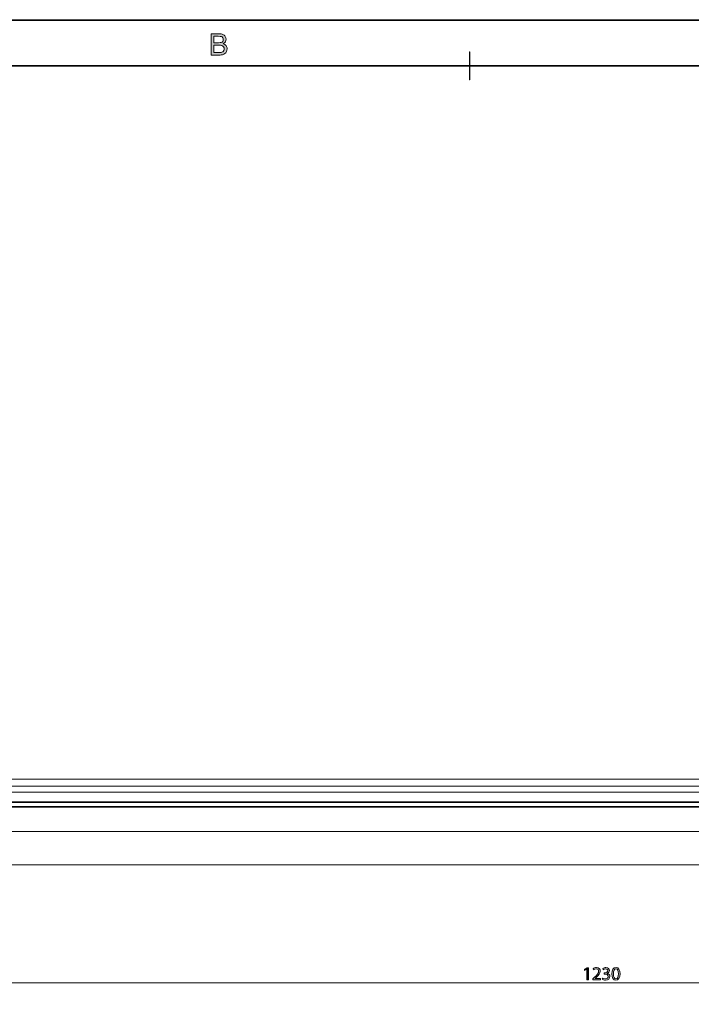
# Model space of a CAD drawing. Header units: inches. Extents: x 0.54 to 10.46, y 0.74 to 7.76.
# Tile 28 of 78: x 2.99 to 5.45, y 4.16 to 7.76. Entities that reach past the tile are written whole.
import ezdxf

# ---------------------------------------------------------------- set-up
doc = ezdxf.new("R2010")
doc.units = ezdxf.units.IN
doc.header["$MEASUREMENT"] = 0
doc.layers.add('BG', color=7, linetype='Continuous')
doc.layers.add('MCG-INT-4FT', color=7, linetype='Continuous')

# ---------------------------------------------------------------- blocks, each defined once
blk = doc.blocks.new('block 3')
at = {"layer": 'BG', "true_color": 0xffffff}
h = blk.add_hatch(color=7, dxfattribs=at)
h.dxf.hatch_style = 2
edge = h.paths.add_edge_path()
edge.add_spline(control_points=[(10.296, 0.9061), (10.296, 0.9061), (0.8711, 0.9061), (0.8711, 0.9061), (0.8702, 0.9061), (0.8694, 0.9069), (0.8694, 0.9079), (0.8694, 0.9079), (0.8694, 7.5922), (0.8694, 7.5922), (0.8694, 7.5931), (0.8702, 7.5939), (0.8711, 7.5939), (0.8711, 7.5939), (10.296, 7.5939), (10.296, 7.5939), (10.297, 7.5939), (10.2977, 7.5931), (10.2977, 7.5922), (10.2977, 7.5922), (10.2977, 0.9079), (10.2977, 0.9079), (10.2977, 0.9069), (10.297, 0.9061), (10.296, 0.9061)], knot_values=[0, 0, 0, 0, 1, 1, 1, 2, 2, 2, 3, 3, 3, 4, 4, 4, 5, 5, 5, 6, 6, 6, 7, 7, 7, 8, 8, 8, 8], degree=3, periodic=1)
h.paths.add_polyline_path([(0.8729, 0.9096), (10.2943, 0.9096), (10.2943, 7.5904), (0.8729, 7.5904)])
at = {"layer": 'BG', "lineweight": 0}
blk.add_lwpolyline([(0.8729, 0.9096), (10.2943, 0.9096), (10.2943, 7.5904), (0.8729, 7.5904), (0.8729, 0.9096)], dxfattribs=at)
blk.add_open_spline([(10.296, 0.9061), (10.296, 0.9061), (0.8711, 0.9061), (0.8711, 0.9061), (0.8702, 0.9061), (0.8694, 0.9069), (0.8694, 0.9079), (0.8694, 0.9079), (0.8694, 7.5922), (0.8694, 7.5922), (0.8694, 7.5931), (0.8702, 7.5939), (0.8711, 7.5939), (0.8711, 7.5939), (10.296, 7.5939), (10.296, 7.5939), (10.297, 7.5939), (10.2977, 7.5931), (10.2977, 7.5922), (10.2977, 7.5922), (10.2977, 0.9079), (10.2977, 0.9079), (10.2977, 0.9069), (10.297, 0.9061), (10.296, 0.9061)], degree=3, knots=[0, 0, 0, 0, 1, 1, 1, 2, 2, 2, 3, 3, 3, 4, 4, 4, 5, 5, 5, 6, 6, 6, 7, 7, 7, 8, 8, 8, 8], dxfattribs=at)
blk = doc.blocks.new('block 2')
at = {"layer": 'BG'}
blk.add_blockref('block 3', (0, 0), dxfattribs=at)
blk = doc.blocks.new('block 27')
at = {"layer": 'BG', "true_color": 0xffffff}
h = blk.add_hatch(color=7, dxfattribs=at)
h.dxf.hatch_style = 2
edge = h.paths.add_edge_path()
edge.add_spline(control_points=[(4.6411, 7.5413), (4.6407, 7.5413), (4.6404, 7.5416), (4.6404, 7.542), (4.6404, 7.542), (4.6404, 7.6423), (4.6404, 7.6423), (4.6404, 7.6427), (4.6407, 7.643), (4.6411, 7.643), (4.6415, 7.643), (4.6418, 7.6427), (4.6418, 7.6423), (4.6418, 7.6423), (4.6418, 7.542), (4.6418, 7.542), (4.6418, 7.5416), (4.6415, 7.5413), (4.6411, 7.5413)], knot_values=[0, 0, 0, 0, 1, 1, 1, 2, 2, 2, 3, 3, 3, 4, 4, 4, 5, 5, 5, 6, 6, 6, 6], degree=3, periodic=1)
at = {"layer": 'BG', "lineweight": 0}
blk.add_open_spline([(4.6411, 7.5413), (4.6407, 7.5413), (4.6404, 7.5416), (4.6404, 7.542), (4.6404, 7.542), (4.6404, 7.6423), (4.6404, 7.6423), (4.6404, 7.6427), (4.6407, 7.643), (4.6411, 7.643), (4.6415, 7.643), (4.6418, 7.6427), (4.6418, 7.6423), (4.6418, 7.6423), (4.6418, 7.542), (4.6418, 7.542), (4.6418, 7.5416), (4.6415, 7.5413), (4.6411, 7.5413)], degree=3, knots=[0, 0, 0, 0, 1, 1, 1, 2, 2, 2, 3, 3, 3, 4, 4, 4, 5, 5, 5, 6, 6, 6, 6], dxfattribs=at)
blk = doc.blocks.new('block 26')
at = {"layer": 'BG'}
blk.add_blockref('block 27', (0, 0), dxfattribs=at)
blk = doc.blocks.new('block 35')
at = {"layer": 'BG', "true_color": 0xffffff}
h = blk.add_hatch(color=7, dxfattribs=at)
h.dxf.hatch_style = 2
edge = h.paths.add_edge_path()
edge.add_spline(control_points=[(3.6946, 7.6317), (3.6946, 7.6317), (3.6946, 7.7095), (3.6946, 7.7095), (3.6946, 7.7095), (3.7238, 7.7095), (3.7238, 7.7095), (3.7298, 7.7095), (3.7345, 7.7087), (3.7381, 7.7072), (3.7417, 7.7056), (3.7445, 7.7032), (3.7466, 7.6999), (3.7486, 7.6966), (3.7496, 7.6932), (3.7496, 7.6896), (3.7496, 7.6863), (3.7487, 7.6831), (3.7469, 7.6802), (3.7451, 7.6773), (3.7424, 7.6749), (3.7387, 7.6731), (3.7434, 7.6717), (3.7471, 7.6694), (3.7496, 7.666), (3.7521, 7.6627), (3.7534, 7.6588), (3.7534, 7.6543), (3.7534, 7.6506), (3.7526, 7.6472), (3.7511, 7.6441), (3.7495, 7.641), (3.7476, 7.6385), (3.7454, 7.6368), (3.7431, 7.6351), (3.7403, 7.6339), (3.7369, 7.633), (3.7334, 7.6321), (3.7293, 7.6317), (3.7243, 7.6317), (3.7243, 7.6317), (3.6946, 7.6317), (3.6946, 7.6317)], knot_values=[0, 0, 0, 0, 1, 1, 1, 2, 2, 2, 3, 3, 3, 4, 4, 4, 5, 5, 5, 6, 6, 6, 7, 7, 7, 8, 8, 8, 9, 9, 9, 10, 10, 10, 11, 11, 11, 12, 12, 12, 13, 13, 13, 14, 14, 14, 14], degree=3, periodic=1)
edge = h.paths.add_edge_path()
edge.add_spline(control_points=[(3.7049, 7.6768), (3.7049, 7.6768), (3.7218, 7.6768), (3.7218, 7.6768), (3.7263, 7.6768), (3.7296, 7.6771), (3.7316, 7.6777), (3.7342, 7.6785), (3.7362, 7.6798), (3.7375, 7.6816), (3.7388, 7.6834), (3.7395, 7.6857), (3.7395, 7.6884), (3.7395, 7.691), (3.7389, 7.6932), (3.7376, 7.6952), (3.7364, 7.6972), (3.7346, 7.6985), (3.7323, 7.6992), (3.73, 7.7), (3.7261, 7.7003), (3.7205, 7.7003), (3.7205, 7.7003), (3.7049, 7.7003), (3.7049, 7.7003), (3.7049, 7.7003), (3.7049, 7.6768), (3.7049, 7.6768)], knot_values=[0, 0, 0, 0, 1, 1, 1, 2, 2, 2, 3, 3, 3, 4, 4, 4, 5, 5, 5, 6, 6, 6, 7, 7, 7, 8, 8, 8, 9, 9, 9, 9], degree=3, periodic=1)
edge = h.paths.add_edge_path()
edge.add_spline(control_points=[(3.7049, 7.6409), (3.7049, 7.6409), (3.7243, 7.6409), (3.7243, 7.6409), (3.7276, 7.6409), (3.73, 7.641), (3.7313, 7.6412), (3.7337, 7.6417), (3.7357, 7.6424), (3.7373, 7.6434), (3.7388, 7.6444), (3.7402, 7.6458), (3.7412, 7.6477), (3.7422, 7.6496), (3.7427, 7.6518), (3.7427, 7.6543), (3.7427, 7.6572), (3.742, 7.6597), (3.7405, 7.6618), (3.739, 7.664), (3.7369, 7.6655), (3.7343, 7.6663), (3.7317, 7.6672), (3.7279, 7.6676), (3.7229, 7.6676), (3.7229, 7.6676), (3.7049, 7.6676), (3.7049, 7.6676), (3.7049, 7.6676), (3.7049, 7.6409), (3.7049, 7.6409)], knot_values=[0, 0, 0, 0, 1, 1, 1, 2, 2, 2, 3, 3, 3, 4, 4, 4, 5, 5, 5, 6, 6, 6, 7, 7, 7, 8, 8, 8, 9, 9, 9, 10, 10, 10, 10], degree=3, periodic=1)
at = {"layer": 'BG', "lineweight": 0}
for points, knots in [([(3.6946, 7.6317), (3.6946, 7.6317), (3.6946, 7.7095), (3.6946, 7.7095), (3.6946, 7.7095), (3.7238, 7.7095), (3.7238, 7.7095), (3.7298, 7.7095), (3.7345, 7.7087), (3.7381, 7.7072), (3.7417, 7.7056), (3.7445, 7.7032), (3.7466, 7.6999), (3.7486, 7.6966), (3.7496, 7.6932), (3.7496, 7.6896), (3.7496, 7.6863), (3.7487, 7.6831), (3.7469, 7.6802), (3.7451, 7.6773), (3.7424, 7.6749), (3.7387, 7.6731), (3.7434, 7.6717), (3.7471, 7.6694), (3.7496, 7.666), (3.7521, 7.6627), (3.7534, 7.6588), (3.7534, 7.6543), (3.7534, 7.6506), (3.7526, 7.6472), (3.7511, 7.6441), (3.7495, 7.641), (3.7476, 7.6385), (3.7454, 7.6368), (3.7431, 7.6351), (3.7403, 7.6339), (3.7369, 7.633), (3.7334, 7.6321), (3.7293, 7.6317), (3.7243, 7.6317), (3.7243, 7.6317), (3.6946, 7.6317), (3.6946, 7.6317)], [0, 0, 0, 0, 1, 1, 1, 2, 2, 2, 3, 3, 3, 4, 4, 4, 5, 5, 5, 6, 6, 6, 7, 7, 7, 8, 8, 8, 9, 9, 9, 10, 10, 10, 11, 11, 11, 12, 12, 12, 13, 13, 13, 14, 14, 14, 14]), ([(3.7049, 7.6768), (3.7049, 7.6768), (3.7218, 7.6768), (3.7218, 7.6768), (3.7263, 7.6768), (3.7296, 7.6771), (3.7316, 7.6777), (3.7342, 7.6785), (3.7362, 7.6798), (3.7375, 7.6816), (3.7388, 7.6834), (3.7395, 7.6857), (3.7395, 7.6884), (3.7395, 7.691), (3.7389, 7.6932), (3.7376, 7.6952), (3.7364, 7.6972), (3.7346, 7.6985), (3.7323, 7.6992), (3.73, 7.7), (3.7261, 7.7003), (3.7205, 7.7003), (3.7205, 7.7003), (3.7049, 7.7003), (3.7049, 7.7003), (3.7049, 7.7003), (3.7049, 7.6768), (3.7049, 7.6768)], [0, 0, 0, 0, 1, 1, 1, 2, 2, 2, 3, 3, 3, 4, 4, 4, 5, 5, 5, 6, 6, 6, 7, 7, 7, 8, 8, 8, 9, 9, 9, 9]), ([(3.7049, 7.6409), (3.7049, 7.6409), (3.7243, 7.6409), (3.7243, 7.6409), (3.7276, 7.6409), (3.73, 7.641), (3.7313, 7.6412), (3.7337, 7.6417), (3.7357, 7.6424), (3.7373, 7.6434), (3.7388, 7.6444), (3.7402, 7.6458), (3.7412, 7.6477), (3.7422, 7.6496), (3.7427, 7.6518), (3.7427, 7.6543), (3.7427, 7.6572), (3.742, 7.6597), (3.7405, 7.6618), (3.739, 7.664), (3.7369, 7.6655), (3.7343, 7.6663), (3.7317, 7.6672), (3.7279, 7.6676), (3.7229, 7.6676), (3.7229, 7.6676), (3.7049, 7.6676), (3.7049, 7.6676), (3.7049, 7.6676), (3.7049, 7.6409), (3.7049, 7.6409)], [0, 0, 0, 0, 1, 1, 1, 2, 2, 2, 3, 3, 3, 4, 4, 4, 5, 5, 5, 6, 6, 6, 7, 7, 7, 8, 8, 8, 9, 9, 9, 10, 10, 10, 10])]:
    blk.add_open_spline(points, degree=3, knots=knots, dxfattribs=at)
blk = doc.blocks.new('block 34')
at = {"layer": 'BG'}
blk.add_blockref('block 35', (0, 0), dxfattribs=at)
blk = doc.blocks.new('block 69')
at = {"layer": 'BG', "true_color": 0xffffff}
h = blk.add_hatch(color=7, dxfattribs=at)
h.dxf.hatch_style = 2
edge = h.paths.add_edge_path()
edge.add_spline(control_points=[(10.4631, 0.739), (10.4631, 0.739), (0.5369, 0.739), (0.5369, 0.739), (0.5359, 0.739), (0.5352, 0.7398), (0.5352, 0.7407), (0.5352, 0.7407), (0.5352, 7.7593), (0.5352, 7.7593), (0.5352, 7.7602), (0.5359, 7.761), (0.5369, 7.761), (0.5369, 7.761), (10.4631, 7.761), (10.4631, 7.761), (10.4641, 7.761), (10.4648, 7.7602), (10.4648, 7.7593), (10.4648, 7.7593), (10.4648, 0.7407), (10.4648, 0.7407), (10.4648, 0.7398), (10.4641, 0.739), (10.4631, 0.739)], knot_values=[0, 0, 0, 0, 1, 1, 1, 2, 2, 2, 3, 3, 3, 4, 4, 4, 5, 5, 5, 6, 6, 6, 7, 7, 7, 8, 8, 8, 8], degree=3, periodic=1)
h.paths.add_polyline_path([(0.5386, 0.7425), (10.4614, 0.7425), (10.4614, 7.7575), (0.5386, 7.7575)])
at = {"layer": 'BG', "lineweight": 0}
blk.add_lwpolyline([(0.5386, 0.7425), (10.4614, 0.7425), (10.4614, 7.7575), (0.5386, 7.7575), (0.5386, 0.7425)], dxfattribs=at)
blk.add_open_spline([(10.4631, 0.739), (10.4631, 0.739), (0.5369, 0.739), (0.5369, 0.739), (0.5359, 0.739), (0.5352, 0.7398), (0.5352, 0.7407), (0.5352, 0.7407), (0.5352, 7.7593), (0.5352, 7.7593), (0.5352, 7.7602), (0.5359, 7.761), (0.5369, 7.761), (0.5369, 7.761), (10.4631, 7.761), (10.4631, 7.761), (10.4641, 7.761), (10.4648, 7.7602), (10.4648, 7.7593), (10.4648, 7.7593), (10.4648, 0.7407), (10.4648, 0.7407), (10.4648, 0.7398), (10.4641, 0.739), (10.4631, 0.739)], degree=3, knots=[0, 0, 0, 0, 1, 1, 1, 2, 2, 2, 3, 3, 3, 4, 4, 4, 5, 5, 5, 6, 6, 6, 7, 7, 7, 8, 8, 8, 8], dxfattribs=at)
blk = doc.blocks.new('block 68')
at = {"layer": 'BG'}
blk.add_blockref('block 69', (0, 0), dxfattribs=at)
blk = doc.blocks.new('block 940')
at = {"layer": 'MCG-INT-4FT', "color": 7, "lineweight": 5, "true_color": 0xffffff}
blk.add_lwpolyline([(8.8412, 4.9823), (1.0298, 4.9823)], dxfattribs=at)
blk = doc.blocks.new('block 965')
at = {"layer": 'MCG-INT-4FT', "color": 7, "lineweight": 5, "true_color": 0xffffff}
blk.add_lwpolyline([(2.2538, 4.6694), (8.8412, 4.6694)], dxfattribs=at)
blk = doc.blocks.new('block 968')
at = {"layer": 'MCG-INT-4FT', "color": 7, "lineweight": 5, "true_color": 0xffffff}
blk.add_lwpolyline([(8.8412, 4.9573), (1.0298, 4.9573)], dxfattribs=at)
blk = doc.blocks.new('block 1355')
at = {"layer": 'MCG-INT-4FT', "color": 7, "lineweight": 5, "true_color": 0xffffff}
blk.add_lwpolyline([(2.2538, 4.8818), (8.8412, 4.8818)], dxfattribs=at)
blk = doc.blocks.new('block 1358')
at = {"layer": 'MCG-INT-4FT', "color": 7, "lineweight": 5, "true_color": 0xffffff}
blk.add_lwpolyline([(8.8412, 4.897), (2.2538, 4.897)], dxfattribs=at)
blk = doc.blocks.new('block 1368')
at = {"layer": 'MCG-INT-4FT', "color": 8, "lineweight": 5, "true_color": 0x808080}
blk.add_lwpolyline([(2.2538, 4.7904), (8.8412, 4.7904)], dxfattribs=at)
blk = doc.blocks.new('block 1372')
at = {"layer": 'MCG-INT-4FT', "color": 8, "lineweight": 5, "true_color": 0x808080}
blk.add_lwpolyline([(2.2538, 4.8804), (8.8412, 4.8804)], dxfattribs=at)
blk = doc.blocks.new('block 1375')
at = {"layer": 'MCG-INT-4FT', "color": 8, "lineweight": 5, "true_color": 0x808080}
blk.add_lwpolyline([(8.8412, 4.9352), (1.0298, 4.9352)], dxfattribs=at)
blk = doc.blocks.new('block 1377')
at = {"layer": 'MCG-INT-4FT', "color": 8, "lineweight": 5, "true_color": 0x808080}
blk.add_lwpolyline([(8.8412, 4.9573), (1.0298, 4.9573)], dxfattribs=at)
blk = doc.blocks.new('block 1380')
at = {"layer": 'MCG-INT-4FT', "color": 8, "lineweight": 5, "true_color": 0x808080}
blk.add_lwpolyline([(2.2538, 4.8991), (8.8412, 4.8991)], dxfattribs=at)
blk = doc.blocks.new('block 1384')
at = {"layer": 'MCG-INT-4FT', "color": 8, "lineweight": 5, "true_color": 0x808080}
blk.add_lwpolyline([(2.2538, 4.8825), (8.8412, 4.8825)], dxfattribs=at)
blk = doc.blocks.new('block 2526')
at = {"layer": 'MCG-INT-4FT', "color": 179, "lineweight": 5, "true_color": 0x231f20}
blk.add_lwpolyline([(9.3018, 4.2375), (0.9975, 4.2375)], dxfattribs=at)
blk = doc.blocks.new('block 2530')
at = {"layer": 'MCG-INT-4FT', "true_color": 0x231f20}
h = blk.add_hatch(color=179, dxfattribs=at)
h.dxf.hatch_style = 2
h.paths.add_polyline_path([(5.0702, 4.2868), (5.0701, 4.2868), (5.0623, 4.2826), (5.0612, 4.2872), (5.0709, 4.2924), (5.076, 4.2924), (5.076, 4.2479), (5.0702, 4.2479)])
h = blk.add_hatch(color=179, dxfattribs=at)
h.dxf.hatch_style = 2
edge = h.paths.add_edge_path()
edge.add_spline(control_points=[(5.0922, 4.2479), (5.0922, 4.2479), (5.0922, 4.2516), (5.0922, 4.2516), (5.0922, 4.2516), (5.0969, 4.2562), (5.0969, 4.2562), (5.1083, 4.267), (5.1134, 4.2727), (5.1135, 4.2794), (5.1135, 4.284), (5.1113, 4.2881), (5.1046, 4.2881), (5.1006, 4.2881), (5.0972, 4.2861), (5.0952, 4.2844), (5.0952, 4.2844), (5.0933, 4.2886), (5.0933, 4.2886), (5.0964, 4.2912), (5.1007, 4.2931), (5.1059, 4.2931), (5.1155, 4.2931), (5.1195, 4.2866), (5.1195, 4.2802), (5.1195, 4.272), (5.1135, 4.2653), (5.1042, 4.2563), (5.1042, 4.2563), (5.1006, 4.253), (5.1006, 4.253), (5.1006, 4.253), (5.1006, 4.2529), (5.1006, 4.2529), (5.1006, 4.2529), (5.1206, 4.2529), (5.1206, 4.2529), (5.1206, 4.2529), (5.1206, 4.2479), (5.1206, 4.2479), (5.1206, 4.2479), (5.0922, 4.2479), (5.0922, 4.2479)], knot_values=[0, 0, 0, 0, 1, 1, 1, 2, 2, 2, 3, 3, 3, 4, 4, 4, 5, 5, 5, 6, 6, 6, 7, 7, 7, 8, 8, 8, 9, 9, 9, 10, 10, 10, 11, 11, 11, 12, 12, 12, 13, 13, 13, 14, 14, 14, 14], degree=3, periodic=1)
h = blk.add_hatch(color=179, dxfattribs=at)
h.dxf.hatch_style = 2
edge = h.paths.add_edge_path()
edge.add_spline(control_points=[(5.1287, 4.2548), (5.1304, 4.2537), (5.1344, 4.252), (5.1385, 4.252), (5.1463, 4.252), (5.1487, 4.2569), (5.1486, 4.2606), (5.1485, 4.2668), (5.1429, 4.2695), (5.1371, 4.2695), (5.1371, 4.2695), (5.1337, 4.2695), (5.1337, 4.2695), (5.1337, 4.2695), (5.1337, 4.274), (5.1337, 4.274), (5.1337, 4.274), (5.1371, 4.274), (5.1371, 4.274), (5.1415, 4.274), (5.147, 4.2763), (5.147, 4.2816), (5.147, 4.2851), (5.1448, 4.2883), (5.1392, 4.2883), (5.1357, 4.2883), (5.1322, 4.2867), (5.1303, 4.2853), (5.1303, 4.2853), (5.1288, 4.2897), (5.1288, 4.2897), (5.1311, 4.2914), (5.1356, 4.2931), (5.1404, 4.2931), (5.1491, 4.2931), (5.1531, 4.2879), (5.1531, 4.2825), (5.1531, 4.2779), (5.1504, 4.274), (5.1449, 4.272), (5.1449, 4.272), (5.1449, 4.2719), (5.1449, 4.2719), (5.1504, 4.2708), (5.1548, 4.2667), (5.1548, 4.2605), (5.1548, 4.2534), (5.1493, 4.2471), (5.1386, 4.2471), (5.1336, 4.2471), (5.1292, 4.2487), (5.127, 4.2501), (5.127, 4.2501), (5.1287, 4.2548), (5.1287, 4.2548)], knot_values=[0, 0, 0, 0, 1, 1, 1, 2, 2, 2, 3, 3, 3, 4, 4, 4, 5, 5, 5, 6, 6, 6, 7, 7, 7, 8, 8, 8, 9, 9, 9, 10, 10, 10, 11, 11, 11, 12, 12, 12, 13, 13, 13, 14, 14, 14, 15, 15, 15, 16, 16, 16, 17, 17, 17, 18, 18, 18, 18], degree=3, periodic=1)
h = blk.add_hatch(color=179, dxfattribs=at)
h.dxf.hatch_style = 2
edge = h.paths.add_edge_path()
edge.add_spline(control_points=[(5.1919, 4.2706), (5.1919, 4.2555), (5.1863, 4.2471), (5.1764, 4.2471), (5.1677, 4.2471), (5.1618, 4.2553), (5.1617, 4.27), (5.1617, 4.2849), (5.1681, 4.2931), (5.1772, 4.2931), (5.1865, 4.2931), (5.1919, 4.2848), (5.1919, 4.2706)], knot_values=[0, 0, 0, 0, 1, 1, 1, 2, 2, 2, 3, 3, 3, 4, 4, 4, 4], degree=3, periodic=1)
edge = h.paths.add_edge_path()
edge.add_spline(control_points=[(5.1677, 4.2699), (5.1677, 4.2584), (5.1713, 4.2518), (5.1768, 4.2518), (5.1829, 4.2518), (5.1859, 4.259), (5.1859, 4.2703), (5.1859, 4.2813), (5.1831, 4.2885), (5.1768, 4.2885), (5.1715, 4.2885), (5.1677, 4.282), (5.1677, 4.2699)], knot_values=[0, 0, 0, 0, 1, 1, 1, 2, 2, 2, 3, 3, 3, 4, 4, 4, 4], degree=3, periodic=1)
at = {"layer": 'MCG-INT-4FT', "lineweight": 0}
blk.add_lwpolyline([(5.0702, 4.2868), (5.0701, 4.2868), (5.0623, 4.2826), (5.0612, 4.2872), (5.0709, 4.2924), (5.076, 4.2924), (5.076, 4.2479), (5.0702, 4.2479), (5.0702, 4.2868)], dxfattribs=at)
for points, knots in [([(5.0922, 4.2479), (5.0922, 4.2479), (5.0922, 4.2516), (5.0922, 4.2516), (5.0922, 4.2516), (5.0969, 4.2562), (5.0969, 4.2562), (5.1083, 4.267), (5.1134, 4.2727), (5.1135, 4.2794), (5.1135, 4.284), (5.1113, 4.2881), (5.1046, 4.2881), (5.1006, 4.2881), (5.0972, 4.2861), (5.0952, 4.2844), (5.0952, 4.2844), (5.0933, 4.2886), (5.0933, 4.2886), (5.0964, 4.2912), (5.1007, 4.2931), (5.1059, 4.2931), (5.1155, 4.2931), (5.1195, 4.2866), (5.1195, 4.2802), (5.1195, 4.272), (5.1135, 4.2653), (5.1042, 4.2563), (5.1042, 4.2563), (5.1006, 4.253), (5.1006, 4.253), (5.1006, 4.253), (5.1006, 4.2529), (5.1006, 4.2529), (5.1006, 4.2529), (5.1206, 4.2529), (5.1206, 4.2529), (5.1206, 4.2529), (5.1206, 4.2479), (5.1206, 4.2479), (5.1206, 4.2479), (5.0922, 4.2479), (5.0922, 4.2479)], [0, 0, 0, 0, 1, 1, 1, 2, 2, 2, 3, 3, 3, 4, 4, 4, 5, 5, 5, 6, 6, 6, 7, 7, 7, 8, 8, 8, 9, 9, 9, 10, 10, 10, 11, 11, 11, 12, 12, 12, 13, 13, 13, 14, 14, 14, 14]), ([(5.1287, 4.2548), (5.1304, 4.2537), (5.1344, 4.252), (5.1385, 4.252), (5.1463, 4.252), (5.1487, 4.2569), (5.1486, 4.2606), (5.1485, 4.2668), (5.1429, 4.2695), (5.1371, 4.2695), (5.1371, 4.2695), (5.1337, 4.2695), (5.1337, 4.2695), (5.1337, 4.2695), (5.1337, 4.274), (5.1337, 4.274), (5.1337, 4.274), (5.1371, 4.274), (5.1371, 4.274), (5.1415, 4.274), (5.147, 4.2763), (5.147, 4.2816), (5.147, 4.2851), (5.1448, 4.2883), (5.1392, 4.2883), (5.1357, 4.2883), (5.1322, 4.2867), (5.1303, 4.2853), (5.1303, 4.2853), (5.1288, 4.2897), (5.1288, 4.2897), (5.1311, 4.2914), (5.1356, 4.2931), (5.1404, 4.2931), (5.1491, 4.2931), (5.1531, 4.2879), (5.1531, 4.2825), (5.1531, 4.2779), (5.1504, 4.274), (5.1449, 4.272), (5.1449, 4.272), (5.1449, 4.2719), (5.1449, 4.2719), (5.1504, 4.2708), (5.1548, 4.2667), (5.1548, 4.2605), (5.1548, 4.2534), (5.1493, 4.2471), (5.1386, 4.2471), (5.1336, 4.2471), (5.1292, 4.2487), (5.127, 4.2501), (5.127, 4.2501), (5.1287, 4.2548), (5.1287, 4.2548)], [0, 0, 0, 0, 1, 1, 1, 2, 2, 2, 3, 3, 3, 4, 4, 4, 5, 5, 5, 6, 6, 6, 7, 7, 7, 8, 8, 8, 9, 9, 9, 10, 10, 10, 11, 11, 11, 12, 12, 12, 13, 13, 13, 14, 14, 14, 15, 15, 15, 16, 16, 16, 17, 17, 17, 18, 18, 18, 18]), ([(5.1919, 4.2706), (5.1919, 4.2555), (5.1863, 4.2471), (5.1764, 4.2471), (5.1677, 4.2471), (5.1618, 4.2553), (5.1617, 4.27), (5.1617, 4.2849), (5.1681, 4.2931), (5.1772, 4.2931), (5.1865, 4.2931), (5.1919, 4.2848), (5.1919, 4.2706)], [0, 0, 0, 0, 1, 1, 1, 2, 2, 2, 3, 3, 3, 4, 4, 4, 4]), ([(5.1677, 4.2699), (5.1677, 4.2584), (5.1713, 4.2518), (5.1768, 4.2518), (5.1829, 4.2518), (5.1859, 4.259), (5.1859, 4.2703), (5.1859, 4.2813), (5.1831, 4.2885), (5.1768, 4.2885), (5.1715, 4.2885), (5.1677, 4.282), (5.1677, 4.2699)], [0, 0, 0, 0, 1, 1, 1, 2, 2, 2, 3, 3, 3, 4, 4, 4, 4])]:
    blk.add_open_spline(points, degree=3, knots=knots, dxfattribs=at)
blk = doc.blocks.new('block 2529')
at = {"layer": 'MCG-INT-4FT'}
blk.add_blockref('block 2530', (0, 0), dxfattribs=at)

msp = doc.modelspace()

# ---------------------------------------------------------------- block references
at = {"layer": 'BG'}
for name in ['block 68', 'block 34', 'block 26', 'block 2']:
    msp.add_blockref(name, (0, 0), dxfattribs=at)
at = {"layer": 'MCG-INT-4FT'}
for name in ['block 940', 'block 968', 'block 1377', 'block 1375', 'block 1380', 'block 1358', 'block 1384', 'block 1355', 'block 1372', 'block 1368', 'block 965', 'block 2529', 'block 2526']:
    msp.add_blockref(name, (0, 0), dxfattribs=at)

doc.saveas('drawing.dxf')
